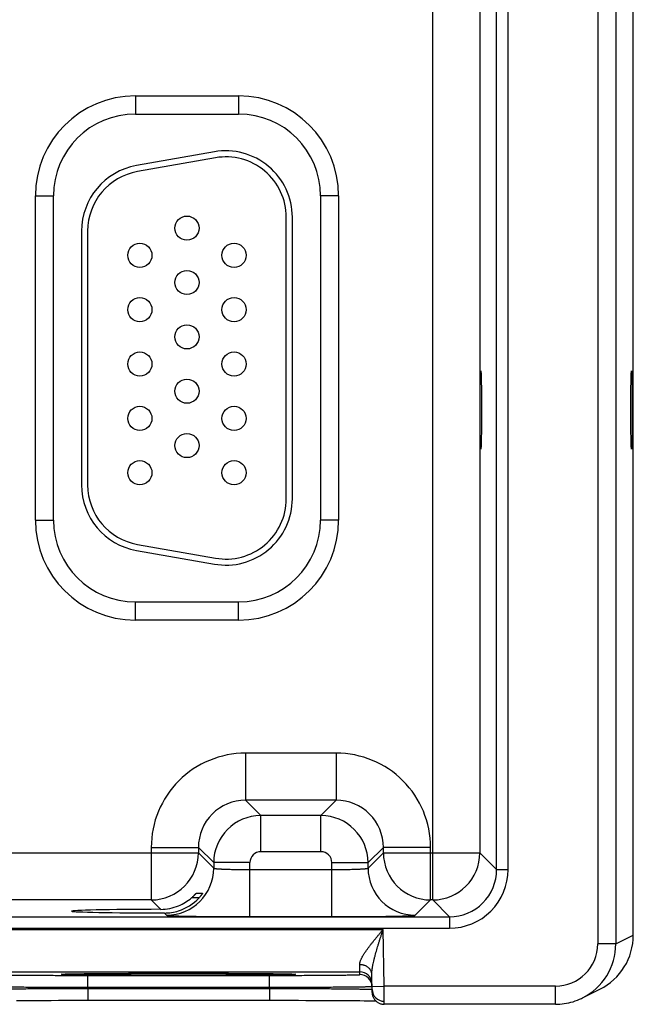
# Model space of a CAD drawing. Header units: inches. Extents: x 0 to 34, y 0 to 22.
# Tile 36 of 46: x 20.7 to 21.7, y 16 to 17.7. Entities that reach past the tile are written whole.
import ezdxf

# ---------------------------------------------------------------- set-up
doc = ezdxf.new("R2010")
doc.units = ezdxf.units.IN
doc.header["$LTSCALE"] = 1.87
doc.header["$MEASUREMENT"] = 0
doc.layers.get('0').update_dxf_attribs({"linetype": 'CONTINUOUS'})

msp = doc.modelspace()

# ---------------------------------------------------------------- linework, layer by layer
at = {"color": 7, "linetype": 'CONTINUOUS'}
for p, q in [((21.6701, 19.4067), (21.6701, 16.1382)), ((21.7001, 19.4067), (21.7001, 16.1382)), ((21.7291, 16.1527), (21.7291, 19.3922)), ((21.397, 16.2111), (21.397, 19.3338)), ((21.5028, 16.2613), (21.5028, 19.2837)), ((21.5218, 16.2613), (21.5218, 19.2837)), ((21.4749, 19.2558), (21.4749, 16.2891)), ((20.9046, 17.5425), (21.0756, 17.5425)), ((20.9046, 17.5425), (20.9046, 17.5125)), ((21.0756, 17.5425), (21.0756, 17.5125)), ((20.9046, 17.5125), (21.0756, 17.5125)), ((21.0354, 17.4498), (20.9064, 17.4271)), ((21.0372, 17.44), (20.9082, 17.4172)), ((20.7391, 17.377), (20.7691, 17.377)), ((20.7391, 16.84), (20.7391, 17.377)), ((20.7691, 16.84), (20.7691, 17.377)), ((21.2411, 17.377), (21.2111, 17.377)), ((21.2111, 17.377), (21.2111, 16.84)), ((21.2411, 17.377), (21.2411, 16.84)), ((21.1545, 16.8755), (21.1545, 17.3415)), ((21.1645, 16.8755), (21.1645, 17.3415)), ((20.8155, 17.3187), (20.8155, 16.8982)), ((20.8255, 17.3187), (20.8255, 16.8982)), ((20.7391, 16.84), (20.7691, 16.84)), ((21.2411, 16.84), (21.2111, 16.84)), ((20.9082, 16.7997), (21.0372, 16.777)), ((20.9064, 16.7899), (21.0354, 16.7671)), ((21.0756, 16.7044), (20.9046, 16.7044)), ((20.9046, 16.6744), (20.9046, 16.7044)), ((21.0756, 16.6744), (21.0756, 16.7044)), ((21.0756, 16.6744), (20.9046, 16.6744)), ((21.2372, 16.4541), (21.0869, 16.4541)), ((21.0869, 16.4541), (21.0869, 16.3761)), ((21.2372, 16.4541), (21.2372, 16.3761)), ((21.2372, 16.3761), (21.0869, 16.3761)), ((21.0869, 16.3761), (21.1123, 16.3507)), ((21.2372, 16.3761), (21.2119, 16.3507)), ((21.2119, 16.3507), (21.1123, 16.3507)), ((21.1123, 16.2908), (21.1123, 16.3507)), ((21.2119, 16.2908), (21.2119, 16.3507)), ((20.3852, 16.2891), (21.0089, 16.2891)), ((20.931, 16.2981), (21.0089, 16.2981)), ((20.931, 16.2981), (20.931, 16.2111)), ((21.0089, 16.2981), (21.0343, 16.2728)), ((21.0089, 16.2981), (21.0089, 16.2891)), ((21.0089, 16.2891), (21.0343, 16.2637)), ((21.2119, 16.2908), (21.1123, 16.2908)), ((21.3152, 16.2981), (21.2899, 16.2728)), ((21.2899, 16.2637), (21.3152, 16.2891)), ((21.3932, 16.2981), (21.3152, 16.2981)), ((21.3152, 16.2891), (21.3152, 16.2981)), ((21.3152, 16.2891), (21.4749, 16.2891)), ((21.3932, 16.2111), (21.3932, 16.2981)), ((21.4749, 16.2891), (21.5028, 16.2613)), ((21.0943, 16.2728), (21.0343, 16.2728)), ((21.0343, 16.2728), (21.0343, 16.2637)), ((21.0943, 16.1834), (21.0943, 16.2728)), ((21.2299, 16.2728), (21.2899, 16.2728)), ((21.2299, 16.1834), (21.2299, 16.2728)), ((21.2899, 16.2637), (21.2899, 16.2728)), ((21.0943, 16.2614), (21.2299, 16.2614)), ((21.5028, 16.2613), (21.5218, 16.2613)), ((20.931, 16.2111), (20.4632, 16.2111)), ((20.931, 16.2111), (20.9466, 16.1955)), ((21.01, 16.2146), (20.9976, 16.2146)), ((21.0057, 16.2223), (21.016, 16.2223)), ((21.3679, 16.1857), (21.3932, 16.2111)), ((21.397, 16.2111), (21.3932, 16.2111)), ((21.397, 16.2111), (21.4248, 16.1833)), ((14.0345, 16.1833), (21.4248, 16.1833)), ((20.9527, 16.1894), (20.9563, 16.1857)), ((21.0943, 16.1834), (21.2299, 16.1834)), ((21.4248, 16.1833), (21.4248, 16.1643)), ((14.0345, 16.1643), (21.4248, 16.1643)), ((20.6374, 16.1621), (21.3148, 16.1621)), ((21.3164, 16.0682), (21.3148, 16.1621)), ((21.7001, 16.1382), (21.7291, 16.1527)), ((21.7001, 16.1382), (21.6701, 16.1382)), ((21.2763, 16.0921), (21.2761, 16.1039)), ((20.6759, 16.0921), (21.2763, 16.0921)), ((20.7846, 16.0882), (20.7846, 16.0882)), ((20.7846, 16.0882), (20.7846, 16.0882)), ((20.7846, 16.0882), (20.7847, 16.0882)), ((20.7847, 16.0882), (20.7848, 16.0882)), ((20.7848, 16.0882), (20.785, 16.0882)), ((20.785, 16.0882), (20.7852, 16.0883)), ((20.7852, 16.0883), (20.7855, 16.0883)), ((20.7855, 16.0883), (20.7859, 16.0883)), ((20.7859, 16.0883), (20.7865, 16.0883)), ((20.7865, 16.0883), (20.7874, 16.0884)), ((20.7874, 16.0884), (20.7886, 16.0884)), ((20.7886, 16.0884), (20.7903, 16.0885)), ((20.7903, 16.0885), (20.7925, 16.0885)), ((20.7925, 16.0885), (20.7956, 16.0886)), ((20.7956, 16.0886), (20.7987, 16.0887)), ((20.7987, 16.0887), (20.8025, 16.0887)), ((20.8025, 16.0887), (20.8072, 16.0888)), ((20.8072, 16.0888), (20.8129, 16.0889)), ((20.8129, 16.0889), (20.8198, 16.089)), ((20.8198, 16.089), (20.8282, 16.0891)), ((20.8257, 16.0861), (21.1265, 16.0861)), ((20.8257, 16.0665), (20.8257, 16.0861)), ((20.8282, 16.0891), (20.8357, 16.0892)), ((20.8357, 16.0892), (20.8446, 16.0892)), ((20.8446, 16.0892), (20.8557, 16.0893)), ((20.8557, 16.0893), (20.8649, 16.0894)), ((20.8649, 16.0894), (20.8754, 16.0894)), ((20.8754, 16.0894), (20.8863, 16.0895)), ((20.8863, 16.0895), (20.8975, 16.0895)), ((20.8975, 16.0895), (20.9091, 16.0896)), ((20.9091, 16.0896), (20.9209, 16.0896)), ((20.9209, 16.0896), (20.933, 16.0896)), ((20.933, 16.0896), (20.9452, 16.0897)), ((20.9452, 16.0897), (20.9576, 16.0897)), ((20.9576, 16.0897), (20.9701, 16.0897)), ((20.9701, 16.0897), (20.9821, 16.0897)), ((20.9821, 16.0897), (20.9945, 16.0897)), ((20.9945, 16.0897), (21.0069, 16.0897)), ((21.0069, 16.0897), (21.0192, 16.0896)), ((21.0192, 16.0896), (21.0312, 16.0896)), ((21.0312, 16.0896), (21.0431, 16.0896)), ((21.0431, 16.0896), (21.0546, 16.0895)), ((21.0546, 16.0895), (21.0659, 16.0895)), ((21.0659, 16.0895), (21.0767, 16.0894)), ((21.0767, 16.0894), (21.0872, 16.0894)), ((21.0872, 16.0894), (21.0967, 16.0893)), ((21.0967, 16.0893), (21.1087, 16.0892)), ((21.1087, 16.0892), (21.1182, 16.0891)), ((21.1182, 16.0891), (21.126, 16.0891)), ((21.126, 16.0891), (21.1326, 16.089)), ((21.1265, 16.0665), (21.1265, 16.0861)), ((21.1326, 16.089), (21.1383, 16.0889)), ((21.1383, 16.0889), (21.1446, 16.0888)), ((21.1446, 16.0888), (21.1497, 16.0887)), ((21.1497, 16.0887), (21.1538, 16.0887)), ((21.1538, 16.0887), (21.1571, 16.0886)), ((21.1571, 16.0886), (21.1598, 16.0885)), ((21.1598, 16.0885), (21.1609, 16.0885)), ((21.1609, 16.0885), (21.1628, 16.0884)), ((21.1628, 16.0884), (21.1643, 16.0884)), ((21.1643, 16.0884), (21.1652, 16.0883)), ((21.1652, 16.0883), (21.166, 16.0883)), ((21.166, 16.0883), (21.1666, 16.0883)), ((21.1666, 16.0883), (21.1669, 16.0883)), ((21.1669, 16.0883), (21.1671, 16.0882)), ((21.1671, 16.0882), (21.1673, 16.0882)), ((21.1673, 16.0882), (21.1674, 16.0882)), ((21.1674, 16.0882), (21.1675, 16.0882)), ((21.1675, 16.0882), (21.1676, 16.0882)), ((21.2764, 16.0875), (21.2763, 16.0921)), ((21.2966, 16.0579), (21.2961, 16.0876)), ((20.8257, 16.0665), (21.1265, 16.0665)), ((20.8257, 16.0646), (20.8257, 16.0665)), ((20.8257, 16.0646), (21.1265, 16.0646)), ((20.8257, 16.0646), (20.8257, 16.0449)), ((21.1265, 16.0646), (21.1265, 16.0665)), ((21.1265, 16.0646), (21.1265, 16.0449)), ((21.2964, 16.0679), (21.3164, 16.0682)), ((21.2964, 16.063), (21.2965, 16.0629)), ((21.6001, 16.0682), (21.3164, 16.0682)), ((21.3166, 16.0382), (21.3164, 16.0682)), ((21.6001, 16.0382), (21.6001, 16.0682)), ((21.6448, 16.0488), (21.6738, 16.0633)), ((20.7078, 16.0446), (20.7168, 16.0446)), ((20.7168, 16.0446), (20.7271, 16.0447)), ((20.7271, 16.0447), (20.7391, 16.0447)), ((20.7391, 16.0447), (20.7538, 16.0448)), ((20.7538, 16.0448), (20.7654, 16.0448)), ((20.7654, 16.0448), (20.7772, 16.0449)), ((20.7772, 16.0449), (20.7892, 16.0449)), ((20.7892, 16.0449), (20.8013, 16.0449)), ((20.8013, 16.0449), (20.8136, 16.0449)), ((20.8136, 16.0449), (21.1265, 16.0449)), ((21.1265, 16.0449), (21.1386, 16.0449)), ((21.1386, 16.0449), (21.1508, 16.0449)), ((21.1508, 16.0449), (21.163, 16.0449)), ((21.163, 16.0449), (21.1749, 16.0449)), ((21.1749, 16.0449), (21.1867, 16.0448)), ((21.1867, 16.0448), (21.1983, 16.0448)), ((21.1983, 16.0448), (21.2095, 16.0447)), ((21.2095, 16.0447), (21.2204, 16.0447)), ((21.2204, 16.0447), (21.2309, 16.0446)), ((21.2309, 16.0446), (21.2409, 16.0446)), ((21.2409, 16.0446), (21.2501, 16.0445)), ((21.2501, 16.0445), (21.2582, 16.0445)), ((21.2582, 16.0445), (21.2683, 16.0444)), ((21.2683, 16.0444), (21.2765, 16.0443)), ((21.2765, 16.0443), (21.2833, 16.0442)), ((21.2833, 16.0442), (21.2888, 16.0441)), ((21.2888, 16.0441), (21.2934, 16.044)), ((21.2934, 16.044), (21.2984, 16.044)), ((21.6001, 16.0382), (21.3166, 16.0382))]:
    msp.add_line(p, q, dxfattribs=at)
for points in [[(21.2966, 16.0579), (21.2966, 16.0568), (21.2967, 16.0556), (21.2969, 16.0545), (21.2972, 16.0534), (21.2975, 16.0523), (21.2978, 16.0513), (21.2983, 16.0502), (21.2987, 16.0492), (21.2993, 16.0482), (21.2999, 16.0472), (21.3005, 16.0463), (21.3012, 16.0454), (21.302, 16.0446), (21.3028, 16.0438), (21.3036, 16.043), (21.3045, 16.0423), (21.3054, 16.0417), (21.3063, 16.041), (21.3073, 16.0405), (21.3084, 16.04), (21.3094, 16.0396), (21.3105, 16.0392), (21.3115, 16.0389), (21.3126, 16.0386), (21.3138, 16.0384), (21.3149, 16.0383), (21.316, 16.0382), (21.3166, 16.0382)], [(21.2984, 16.044), (21.3024, 16.0439), (21.3027, 16.0439)], [(21.6001, 16.0382), (21.6036, 16.0383), (21.6074, 16.0385), (21.6111, 16.0388), (21.6148, 16.0393), (21.6185, 16.0399), (21.6222, 16.0407), (21.6259, 16.0416), (21.6295, 16.0426), (21.633, 16.0438), (21.6365, 16.0451), (21.64, 16.0465), (21.6434, 16.0481), (21.6448, 16.0488)]]:
    msp.add_lwpolyline(points, dxfattribs=at)
for centre in [(20.99, 17.3235), (20.912, 17.2785), (21.068, 17.2785), (20.99, 17.2335), (20.912, 17.1885), (21.068, 17.1885), (20.99, 17.1435), (20.912, 17.0985), (21.068, 17.0985), (20.99, 17.0535), (20.912, 17.0085), (21.068, 17.0085), (20.99, 16.9635), (20.912, 16.9185), (21.068, 16.9185)]:
    msp.add_circle(centre, 0.02, dxfattribs=at)
for centre, radius, start, end in [((20.9046, 17.377), 0.1655, 90, 180), ((21.0756, 17.377), 0.1655, 0, 90), ((20.9046, 17.377), 0.1355, 90, 180), ((21.0756, 17.377), 0.1355, 0, 90), ((21.0545, 17.3415), 0.11, 0, 100), ((21.0545, 17.3415), 0.1, 0, 100), ((20.9255, 17.3187), 0.11, 100, 180), ((20.9255, 17.3187), 0.1, 100, 180), ((20.9255, 16.8982), 0.11, 180, 260), ((20.9255, 16.8982), 0.1, 180, 260), ((21.0545, 16.8755), 0.11, 260, 0), ((21.0545, 16.8755), 0.1, 260, 0), ((20.9046, 16.84), 0.1655, 180, 270), ((20.9046, 16.84), 0.1355, 180, 270), ((21.0756, 16.84), 0.1655, 270, 360), ((21.0756, 16.84), 0.1355, 270, 360), ((21.0869, 16.2981), 0.156, 89.9962, 180.0037), ((21.2373, 16.2981), 0.156, 359.9962, 90.0037), ((21.0869, 16.2982), 0.0779, 89.9712, 180.0288), ((21.2373, 16.2982), 0.0779, 359.9712, 90.0288), ((21.1123, 16.2727), 0.078, 90.0153, 179.9847), ((21.2119, 16.2727), 0.078, 0.0153, 89.9847), ((20.9309, 16.2891), 0.078, 270.0209, 359.9791), ((21.1123, 16.2728), 0.018, 89.9964, 180.0035), ((21.2119, 16.2728), 0.018, 359.9964, 90.0035), ((21.3933, 16.2891), 0.078, 180.0209, 269.9791), ((21.3969, 16.2891), 0.078, 270.0209, 359.9791), ((20.9563, 16.2638), 0.078, 270.0209, 359.9791), ((21.3679, 16.2638), 0.078, 180.0209, 269.9791), ((21.4248, 16.2613), 0.097, 269.9962, 0.0038), ((21.4248, 16.2613), 0.078, 269.9906, 0.0094), ((20.9463, 16.2741), 0.0786, 292.2666, 310.7845), ((20.9528, 16.2668), 0.0774, 287.4738, 317.6005), ((20.9463, 16.2741), 0.0786, 270.1848, 292.2821), ((20.9529, 16.2668), 0.0774, 269.8558, 287.4494), ((21.6291, 16.1527), 0.1, 296.5598, 359.9885), ((21.6001, 16.1383), 0.07, 269.9981, 359.9943), ((21.6001, 16.1382), 0.1, 296.5634, 0.0012), ((21.2763, 16.0721), 0.02, 1.0012, 90.0013), ((21.2764, 16.0675), 0.02, 1.2447, 90.0013), ((21.2764, 16.0675), 0.02, 1, 1.2436), ((21.3165, 16.0633), 0.02, 181.2072, 270.0013)]:
    msp.add_arc(centre, radius, start, end, dxfattribs=at)
for centre in [(21.4766, 17.0225), (21.7261, 17.0225)]:
    msp.add_ellipse(centre, major_axis=(0, 0.065), ratio=0.017455, dxfattribs=at)
msp.add_ellipse((20.9761, 16.1925), major_axis=(0.1771, 0), ratio=0.017455, start_param=1.73829, end_param=4.579802, dxfattribs=at)
for points, knots in [([(21.0343, 16.2637), (21.0343, 16.2637), (21.0344, 16.2637), (21.0344, 16.2636), (21.0344, 16.2636), (21.0345, 16.2636), (21.0346, 16.2635), (21.0347, 16.2635), (21.0349, 16.2634), (21.0351, 16.2634), (21.0354, 16.2633), (21.0357, 16.2633), (21.036, 16.2632), (21.0365, 16.2631), (21.0372, 16.263), (21.0381, 16.2629), (21.0392, 16.2628), (21.0404, 16.2627), (21.0418, 16.2626), (21.0432, 16.2625), (21.0448, 16.2624), (21.0465, 16.2623), (21.0483, 16.2622), (21.0503, 16.2621), (21.053, 16.262), (21.0567, 16.2619), (21.0614, 16.2618), (21.0664, 16.2616), (21.0717, 16.2615), (21.0771, 16.2615), (21.0828, 16.2614), (21.0885, 16.2614), (21.0924, 16.2614), (21.0943, 16.2614)], [0, 0, 0, 0, 0.001206, 0.001961, 0.002833, 0.00383, 0.004956, 0.007611, 0.010815, 0.014578, 0.018902, 0.023789, 0.029239, 0.035252, 0.048956, 0.064876, 0.08298, 0.103229, 0.12558, 0.149981, 0.176376, 0.204704, 0.234901, 0.266896, 0.300614, 0.372902, 0.451089, 0.534442, 0.622179, 0.713474, 0.807469, 0.903279, 1, 1, 1, 1]), ([(21.2299, 16.2614), (21.2318, 16.2614), (21.2357, 16.2614), (21.2414, 16.2614), (21.2471, 16.2615), (21.2525, 16.2615), (21.2578, 16.2616), (21.2628, 16.2618), (21.2675, 16.2619), (21.2712, 16.262), (21.2739, 16.2621), (21.2758, 16.2622), (21.2777, 16.2623), (21.2794, 16.2624), (21.2809, 16.2625), (21.2824, 16.2626), (21.2837, 16.2627), (21.285, 16.2628), (21.286, 16.2629), (21.287, 16.263), (21.2877, 16.2631), (21.2882, 16.2632), (21.2885, 16.2633), (21.2888, 16.2633), (21.2891, 16.2634), (21.2893, 16.2634), (21.2895, 16.2635), (21.2896, 16.2635), (21.2897, 16.2636), (21.2897, 16.2636), (21.2898, 16.2636), (21.2898, 16.2637), (21.2899, 16.2637), (21.2899, 16.2637)], [0, 0, 0, 0, 0.096721, 0.192531, 0.286526, 0.377821, 0.465558, 0.548911, 0.627098, 0.699386, 0.733104, 0.765099, 0.795296, 0.823624, 0.850019, 0.87442, 0.896771, 0.91702, 0.935124, 0.951044, 0.964748, 0.970761, 0.976211, 0.981098, 0.985422, 0.989185, 0.992389, 0.995044, 0.99617, 0.997167, 0.998039, 0.998794, 1, 1, 1, 1]), ([(20.9976, 16.2146), (20.9981, 16.215), (20.9989, 16.2157), (20.9998, 16.2165), (21.0005, 16.2172), (21.0011, 16.2178), (21.0018, 16.2184), (21.0024, 16.219), (21.003, 16.2196), (21.0035, 16.2201), (21.0039, 16.2206), (21.0042, 16.2209), (21.0045, 16.2211), (21.0047, 16.2213), (21.0048, 16.2215), (21.005, 16.2217), (21.0052, 16.2219), (21.0053, 16.222), (21.0054, 16.2221), (21.0055, 16.2222), (21.0055, 16.2222), (21.0056, 16.2223), (21.0056, 16.2223), (21.0056, 16.2223), (21.0057, 16.2223), (21.0057, 16.2223), (21.0057, 16.2223), (21.0057, 16.2223), (21.0057, 16.2223)], [0, 0, 0, 0, 0.173387, 0.258565, 0.342268, 0.42409, 0.503568, 0.580169, 0.653278, 0.72218, 0.786044, 0.815792, 0.843907, 0.870247, 0.894658, 0.916978, 0.937035, 0.954652, 0.969647, 0.976104, 0.981836, 0.986824, 0.991045, 0.994481, 0.997117, 0.998946, 0.999564, 1, 1, 1, 1]), ([(21.016, 16.2223), (21.016, 16.2223), (21.016, 16.2223), (21.016, 16.2223), (21.016, 16.2223), (21.016, 16.2223), (21.016, 16.2223), (21.016, 16.2223), (21.016, 16.2223), (21.016, 16.2223), (21.016, 16.2223), (21.016, 16.2222), (21.0159, 16.2222), (21.0159, 16.2221), (21.0159, 16.2221), (21.0158, 16.222), (21.0158, 16.222), (21.0157, 16.2219), (21.0157, 16.2218), (21.0155, 16.2215), (21.0153, 16.2212), (21.015, 16.2207), (21.0146, 16.2203), (21.0142, 16.2197), (21.0138, 16.2191), (21.0133, 16.2185), (21.0128, 16.2179), (21.0123, 16.2173), (21.0118, 16.2166), (21.011, 16.2157), (21.0104, 16.215), (21.01, 16.2146)], [0, 0, 0, 0, 0.000304, 0.000606, 0.001019, 0.001592, 0.002341, 0.003273, 0.004391, 0.005695, 0.00886, 0.012759, 0.017383, 0.022715, 0.028742, 0.035447, 0.042814, 0.050827, 0.068721, 0.088994, 0.136141, 0.191224, 0.253266, 0.321363, 0.394693, 0.47251, 0.55414, 0.638974, 0.72646, 0.816095, 1, 1, 1, 1]), ([(20.9563, 16.1857), (20.9563, 16.1857), (20.9563, 16.1857), (20.9564, 16.1857), (20.9564, 16.1857), (20.9565, 16.1857), (20.9566, 16.1856), (20.9567, 16.1856), (20.9569, 16.1856), (20.9572, 16.1855), (20.9577, 16.1855), (20.9582, 16.1854), (20.9587, 16.1853), (20.9594, 16.1853), (20.9602, 16.1852), (20.961, 16.1852), (20.9619, 16.1851), (20.9632, 16.185), (20.9651, 16.1849), (20.9676, 16.1848), (20.9704, 16.1847), (20.9735, 16.1846), (20.9768, 16.1845), (20.9805, 16.1844), (20.9844, 16.1843), (20.9886, 16.1842), (20.993, 16.1842), (20.9994, 16.184), (21.0078, 16.1839), (21.0186, 16.1838), (21.0301, 16.1837), (21.0422, 16.1836), (21.0548, 16.1835), (21.0678, 16.1834), (21.081, 16.1834), (21.0898, 16.1834), (21.0943, 16.1834)], [0, 0, 0, 0, 0.000163, 0.000356, 0.000837, 0.001454, 0.002211, 0.003109, 0.004151, 0.006666, 0.00976, 0.013431, 0.01768, 0.022504, 0.027903, 0.033874, 0.040412, 0.047513, 0.063388, 0.081466, 0.101707, 0.124063, 0.148478, 0.174898, 0.203263, 0.233503, 0.265546, 0.29932, 0.371736, 0.450065, 0.533575, 0.621477, 0.712943, 0.807113, 0.9031, 1, 1, 1, 1]), ([(21.2299, 16.1834), (21.2343, 16.1834), (21.2432, 16.1834), (21.2564, 16.1834), (21.2694, 16.1835), (21.282, 16.1836), (21.2941, 16.1837), (21.3056, 16.1838), (21.3163, 16.1839), (21.3248, 16.184), (21.3312, 16.1842), (21.3356, 16.1842), (21.3398, 16.1843), (21.3437, 16.1844), (21.3473, 16.1845), (21.3507, 16.1846), (21.3538, 16.1847), (21.3566, 16.1848), (21.3591, 16.1849), (21.3609, 16.185), (21.3623, 16.1851), (21.3632, 16.1852), (21.364, 16.1852), (21.3648, 16.1853), (21.3654, 16.1853), (21.366, 16.1854), (21.3665, 16.1855), (21.3669, 16.1855), (21.3672, 16.1856), (21.3674, 16.1856), (21.3676, 16.1856), (21.3677, 16.1857), (21.3677, 16.1857), (21.3678, 16.1857), (21.3678, 16.1857), (21.3678, 16.1857), (21.3679, 16.1857)], [0, 0, 0, 0, 0.0969, 0.192887, 0.287057, 0.378523, 0.466425, 0.549935, 0.628264, 0.70068, 0.734454, 0.766497, 0.796737, 0.825102, 0.851522, 0.875937, 0.898293, 0.918534, 0.936612, 0.952487, 0.959588, 0.966126, 0.972097, 0.977496, 0.98232, 0.986569, 0.99024, 0.993334, 0.995849, 0.996891, 0.997789, 0.998546, 0.999163, 0.999644, 0.999837, 1, 1, 1, 1]), ([(21.2761, 16.1039), (21.2761, 16.1044), (21.2761, 16.1054), (21.2763, 16.1066), (21.2765, 16.1076), (21.2768, 16.1087), (21.2772, 16.1101), (21.2779, 16.1117), (21.2786, 16.1134), (21.2794, 16.1151), (21.2802, 16.1166), (21.2809, 16.1177), (21.2816, 16.1189), (21.2825, 16.1204), (21.2836, 16.1223), (21.2848, 16.1241), (21.2861, 16.1259), (21.2874, 16.1278), (21.2887, 16.1296), (21.2901, 16.1315), (21.2915, 16.1334), (21.2929, 16.1353), (21.2944, 16.1372), (21.2959, 16.1391), (21.2974, 16.141), (21.2994, 16.1435), (21.302, 16.1467), (21.3052, 16.1506), (21.3078, 16.1538), (21.3099, 16.1563), (21.3121, 16.1589), (21.3137, 16.1608), (21.3148, 16.1621)], [0, 0, 0, 0, 0.020269, 0.041707, 0.052888, 0.064376, 0.088259, 0.113313, 0.139461, 0.166621, 0.194708, 0.209072, 0.223635, 0.25332, 0.283692, 0.314683, 0.346229, 0.378274, 0.41077, 0.443671, 0.476934, 0.510523, 0.544403, 0.578545, 0.612919, 0.6475, 0.717184, 0.787425, 0.858067, 0.893494, 0.928969, 1, 1, 1, 1]), ([(21.2961, 16.0876), (21.296, 16.0883), (21.2961, 16.0897), (21.2962, 16.0918), (21.2964, 16.094), (21.2967, 16.0961), (21.297, 16.0984), (21.2974, 16.1006), (21.2978, 16.1029), (21.2984, 16.1059), (21.2991, 16.109), (21.2999, 16.1121), (21.3005, 16.1144), (21.3011, 16.1167), (21.3019, 16.1199), (21.3034, 16.1254), (21.3053, 16.1318), (21.3072, 16.1381), (21.3087, 16.1429), (21.3102, 16.1477), (21.3117, 16.1525), (21.3132, 16.1573), (21.3143, 16.1605), (21.3148, 16.1621)], [0, 0, 0, 0, 0.026639, 0.054002, 0.082007, 0.110574, 0.13964, 0.169144, 0.19903, 0.229256, 0.290579, 0.321611, 0.352856, 0.384292, 0.415896, 0.479547, 0.60823, 0.673086, 0.73819, 0.803484, 0.868915, 0.934436, 1, 1, 1, 1]), ([(21.2961, 16.0876), (21.2961, 16.0882), (21.296, 16.0893), (21.2957, 16.0909), (21.2952, 16.0924), (21.2945, 16.0939), (21.2936, 16.0954), (21.2926, 16.0968), (21.2914, 16.0981), (21.2901, 16.0992), (21.2887, 16.1003), (21.2871, 16.1013), (21.2854, 16.1021), (21.2837, 16.1028), (21.2818, 16.1033), (21.2799, 16.1037), (21.278, 16.1039), (21.2767, 16.1039), (21.2761, 16.1039)], [0, 0, 0, 0, 0.056705, 0.113647, 0.171051, 0.22912, 0.288025, 0.347899, 0.408834, 0.470876, 0.534031, 0.598262, 0.663495, 0.72962, 0.796502, 0.863981, 0.931877, 1, 1, 1, 1]), ([(20.6758, 16.0875), (20.6758, 16.0874), (20.6758, 16.0874), (20.6758, 16.0874), (20.6758, 16.0874), (20.6758, 16.0874), (20.6758, 16.0874), (20.6759, 16.0874), (20.6759, 16.0874), (20.676, 16.0874), (20.6761, 16.0874), (20.6762, 16.0874), (20.6763, 16.0873), (20.6766, 16.0873), (20.6769, 16.0873), (20.6774, 16.0873), (20.678, 16.0872), (20.6787, 16.0872), (20.6794, 16.0872), (20.6803, 16.0871), (20.6812, 16.0871), (20.6822, 16.0871), (20.6834, 16.087), (20.685, 16.087), (20.6873, 16.0869), (20.6903, 16.0869), (20.6936, 16.0868), (20.6972, 16.0868), (20.7011, 16.0867), (20.7054, 16.0867), (20.7099, 16.0866), (20.7147, 16.0866), (20.7198, 16.0865), (20.7251, 16.0865), (20.7327, 16.0864), (20.7427, 16.0864), (20.7552, 16.0863), (20.7685, 16.0862), (20.7823, 16.0862), (20.7966, 16.0862), (20.8111, 16.0861), (20.8208, 16.0861), (20.8257, 16.0861)], [0, 0, 0, 0, 0.000131, 0.000181, 0.000239, 0.000381, 0.000558, 0.000771, 0.001021, 0.001307, 0.001991, 0.002822, 0.003803, 0.004932, 0.007639, 0.010943, 0.014842, 0.019334, 0.024415, 0.030084, 0.036336, 0.043168, 0.050578, 0.058559, 0.076215, 0.096095, 0.118154, 0.142338, 0.168588, 0.196841, 0.227031, 0.259083, 0.29292, 0.328462, 0.365623, 0.444438, 0.528607, 0.617318, 0.709715, 0.804909, 0.901983, 1, 1, 1, 1]), ([(20.9761, 16.0863), (20.9692, 16.0863), (20.9554, 16.0863), (20.9349, 16.0863), (20.9149, 16.0864), (20.8956, 16.0864), (20.88, 16.0865), (20.8681, 16.0866), (20.8596, 16.0866), (20.8515, 16.0867), (20.8437, 16.0868), (20.8363, 16.0868), (20.8293, 16.0869), (20.8227, 16.087), (20.8166, 16.087), (20.8109, 16.0871), (20.8058, 16.0872), (20.8011, 16.0873), (20.7969, 16.0873), (20.7937, 16.0874), (20.7914, 16.0875), (20.7899, 16.0875), (20.7886, 16.0876), (20.7873, 16.0876), (20.7862, 16.0877), (20.7854, 16.0877), (20.7848, 16.0877), (20.7844, 16.0877), (20.7841, 16.0878), (20.7837, 16.0878), (20.7835, 16.0878), (20.7832, 16.0878), (20.783, 16.0879), (20.7829, 16.0879), (20.7828, 16.0879), (20.7827, 16.0879), (20.7826, 16.0879), (20.7826, 16.0879), (20.7825, 16.0879), (20.7825, 16.0879), (20.7824, 16.0879), (20.7824, 16.088), (20.7824, 16.088), (20.7824, 16.088), (20.7824, 16.088), (20.7824, 16.088), (20.7824, 16.088), (20.7824, 16.088), (20.7824, 16.088), (20.7824, 16.088), (20.7824, 16.088), (20.7825, 16.088), (20.7825, 16.0881), (20.7826, 16.0881), (20.7827, 16.0881), (20.7829, 16.0881), (20.7831, 16.0881), (20.7833, 16.0882), (20.7836, 16.0882), (20.7839, 16.0882), (20.7842, 16.0882), (20.7845, 16.0882), (20.7846, 16.0882)], [0, 0, 0, 0, 0.106172, 0.211115, 0.313614, 0.412485, 0.506581, 0.551497, 0.594815, 0.636412, 0.676167, 0.713963, 0.749693, 0.783253, 0.814544, 0.843478, 0.869972, 0.893945, 0.915331, 0.93407, 0.942428, 0.950104, 0.957092, 0.963388, 0.968989, 0.973888, 0.976074, 0.978083, 0.979915, 0.98157, 0.983048, 0.984349, 0.985473, 0.985969, 0.98642, 0.986827, 0.98719, 0.987509, 0.987784, 0.988016, 0.988205, 0.988352, 0.988459, 0.9885, 0.988534, 0.988563, 0.988593, 0.988626, 0.988666, 0.988772, 0.988918, 0.989106, 0.989336, 0.98961, 0.99029, 0.991146, 0.992179, 0.993389, 0.994776, 0.996341, 0.998082, 1, 1, 1, 1]), ([(20.7846, 16.0882), (20.7848, 16.0883), (20.7853, 16.0883), (20.7864, 16.0883), (20.7881, 16.0884), (20.7903, 16.0885), (20.7929, 16.0885), (20.7958, 16.0886), (20.7991, 16.0887), (20.8028, 16.0887), (20.8083, 16.0888), (20.8161, 16.0889), (20.8263, 16.0891), (20.8377, 16.0892), (20.8502, 16.0893), (20.8637, 16.0894), (20.8833, 16.0895), (20.9095, 16.0896), (20.9423, 16.0897), (20.9647, 16.0897), (20.9761, 16.0897)], [0, 0, 0, 0, 0.003631, 0.007752, 0.017456, 0.029089, 0.042631, 0.058057, 0.075336, 0.094433, 0.11531, 0.162245, 0.215765, 0.275456, 0.340844, 0.411419, 0.486622, 0.648521, 0.821457, 1, 1, 1, 1]), ([(20.9761, 16.0897), (20.9875, 16.0897), (21.0099, 16.0897), (21.0427, 16.0896), (21.0689, 16.0895), (21.0885, 16.0894), (21.102, 16.0893), (21.1145, 16.0892), (21.1259, 16.0891), (21.1361, 16.0889), (21.1438, 16.0888), (21.1494, 16.0887), (21.153, 16.0887), (21.1563, 16.0886), (21.1593, 16.0885), (21.1619, 16.0885), (21.1641, 16.0884), (21.1657, 16.0883), (21.1669, 16.0883), (21.1673, 16.0883), (21.1676, 16.0882)], [0, 0, 0, 0, 0.178522, 0.351439, 0.513323, 0.588522, 0.659093, 0.72448, 0.784173, 0.837697, 0.884638, 0.90552, 0.924621, 0.941905, 0.957338, 0.970887, 0.982527, 0.992238, 0.996364, 1, 1, 1, 1]), ([(21.1676, 16.0882), (21.1677, 16.0882), (21.1679, 16.0882), (21.1683, 16.0882), (21.1686, 16.0882), (21.1689, 16.0882), (21.1691, 16.0881), (21.1693, 16.0881), (21.1695, 16.0881), (21.1696, 16.0881), (21.1697, 16.0881), (21.1697, 16.088), (21.1697, 16.088), (21.1698, 16.088), (21.1698, 16.088), (21.1698, 16.088), (21.1698, 16.088), (21.1698, 16.088), (21.1698, 16.088), (21.1698, 16.088), (21.1698, 16.088), (21.1698, 16.088), (21.1697, 16.0879), (21.1697, 16.0879), (21.1697, 16.0879), (21.1696, 16.0879), (21.1695, 16.0879), (21.1695, 16.0879), (21.1694, 16.0879), (21.1693, 16.0879), (21.1692, 16.0879), (21.169, 16.0878), (21.1687, 16.0878), (21.1684, 16.0878), (21.1681, 16.0878), (21.1678, 16.0877), (21.1674, 16.0877), (21.1668, 16.0877), (21.166, 16.0877), (21.1649, 16.0876), (21.1636, 16.0876), (21.1617, 16.0875), (21.159, 16.0874), (21.1553, 16.0873), (21.1511, 16.0873), (21.1464, 16.0872), (21.1413, 16.0871), (21.1356, 16.087), (21.1295, 16.087), (21.1229, 16.0869), (21.1159, 16.0868), (21.1085, 16.0868), (21.1007, 16.0867), (21.0926, 16.0866), (21.0841, 16.0866), (21.0722, 16.0865), (21.0566, 16.0864), (21.0373, 16.0864), (21.0173, 16.0863), (20.9968, 16.0863), (20.983, 16.0863), (20.9761, 16.0863)], [0, 0, 0, 0, 0.001921, 0.003666, 0.005233, 0.006623, 0.007836, 0.008871, 0.00973, 0.010412, 0.010688, 0.01092, 0.011109, 0.011256, 0.011363, 0.011404, 0.011438, 0.011467, 0.011497, 0.01153, 0.01157, 0.011676, 0.011822, 0.012009, 0.01224, 0.012514, 0.012832, 0.013194, 0.0136, 0.01405, 0.014544, 0.015666, 0.016964, 0.01844, 0.020093, 0.021923, 0.02393, 0.026113, 0.031008, 0.036605, 0.042898, 0.049883, 0.065909, 0.084641, 0.106024, 0.129992, 0.156481, 0.185413, 0.216702, 0.25026, 0.28599, 0.323786, 0.36354, 0.405139, 0.448459, 0.493377, 0.587479, 0.686357, 0.788866, 0.893818, 1, 1, 1, 1]), ([(21.1265, 16.0861), (21.1314, 16.0861), (21.1411, 16.0861), (21.1556, 16.0862), (21.1699, 16.0862), (21.1837, 16.0862), (21.1969, 16.0863), (21.2095, 16.0864), (21.2195, 16.0864), (21.2271, 16.0865), (21.2324, 16.0865), (21.2375, 16.0866), (21.2423, 16.0866), (21.2468, 16.0867), (21.2511, 16.0867), (21.255, 16.0868), (21.2586, 16.0868), (21.2619, 16.0869), (21.2649, 16.0869), (21.2672, 16.087), (21.2688, 16.087), (21.2699, 16.0871), (21.271, 16.0871), (21.2719, 16.0871), (21.2727, 16.0872), (21.2735, 16.0872), (21.2742, 16.0872), (21.2748, 16.0873), (21.2753, 16.0873), (21.2756, 16.0873), (21.2759, 16.0873), (21.276, 16.0874), (21.2761, 16.0874), (21.2762, 16.0874), (21.2763, 16.0874), (21.2763, 16.0874), (21.2763, 16.0874), (21.2764, 16.0874), (21.2764, 16.0874), (21.2764, 16.0874), (21.2764, 16.0874), (21.2764, 16.0874), (21.2764, 16.0875)], [0, 0, 0, 0, 0.098017, 0.195091, 0.290285, 0.382682, 0.471393, 0.555562, 0.634377, 0.671538, 0.707081, 0.740917, 0.772969, 0.803159, 0.831413, 0.857662, 0.881846, 0.903905, 0.923785, 0.941441, 0.949422, 0.956832, 0.963664, 0.969916, 0.975585, 0.980666, 0.985158, 0.989057, 0.992361, 0.995068, 0.996198, 0.997178, 0.99801, 0.998693, 0.998979, 0.999228, 0.999442, 0.999619, 0.999761, 0.999819, 0.999869, 1, 1, 1, 1]), ([(20.6558, 16.063), (20.6558, 16.063), (20.6559, 16.063), (20.656, 16.063), (20.6561, 16.063), (20.6563, 16.063), (20.6564, 16.063), (20.6567, 16.0631), (20.6571, 16.0631), (20.6577, 16.0631), (20.6584, 16.0631), (20.6592, 16.0632), (20.66, 16.0632), (20.661, 16.0632), (20.6625, 16.0633), (20.6645, 16.0633), (20.6673, 16.0634), (20.6704, 16.0635), (20.6739, 16.0635), (20.6778, 16.0636), (20.6819, 16.0637), (20.6865, 16.0637), (20.6913, 16.0638), (20.6983, 16.0639), (20.7079, 16.064), (20.7201, 16.0641), (20.7333, 16.0642), (20.7474, 16.0643), (20.7622, 16.0643), (20.7775, 16.0644), (20.7933, 16.0645), (20.8094, 16.0645), (20.8203, 16.0646), (20.8257, 16.0646)], [0, 0, 0, 0, 0.000484, 0.00111, 0.001879, 0.002791, 0.003847, 0.005045, 0.007871, 0.011268, 0.015235, 0.01977, 0.02487, 0.030532, 0.036752, 0.050857, 0.067151, 0.085596, 0.106152, 0.128769, 0.153397, 0.179977, 0.20845, 0.238748, 0.30454, 0.376746, 0.454699, 0.537681, 0.624925, 0.715626, 0.808949, 0.904032, 1, 1, 1, 1]), ([(20.6559, 16.0678), (20.6559, 16.0678), (20.656, 16.0678), (20.6561, 16.0677), (20.6562, 16.0677), (20.6564, 16.0677), (20.6567, 16.0677), (20.6572, 16.0677), (20.6578, 16.0676), (20.6585, 16.0676), (20.6592, 16.0676), (20.6601, 16.0676), (20.6611, 16.0676), (20.6625, 16.0675), (20.6646, 16.0675), (20.6674, 16.0674), (20.6705, 16.0674), (20.674, 16.0673), (20.6778, 16.0673), (20.682, 16.0672), (20.6865, 16.0672), (20.6913, 16.0671), (20.6984, 16.0671), (20.7079, 16.067), (20.7202, 16.0669), (20.7334, 16.0668), (20.7474, 16.0668), (20.7622, 16.0667), (20.7776, 16.0666), (20.7934, 16.0666), (20.8095, 16.0665), (20.8203, 16.0665), (20.8257, 16.0665)], [0, 0, 0, 0, 0.000478, 0.001098, 0.001862, 0.00277, 0.005015, 0.007833, 0.011223, 0.015183, 0.019711, 0.024804, 0.03046, 0.036674, 0.050767, 0.067049, 0.085485, 0.10603, 0.128639, 0.153259, 0.179833, 0.2083, 0.238594, 0.304383, 0.37659, 0.454552, 0.537547, 0.62481, 0.715535, 0.808886, 0.904, 1, 1, 1, 1]), ([(21.1265, 16.0665), (21.1319, 16.0665), (21.1427, 16.0665), (21.1588, 16.0666), (21.1746, 16.0666), (21.19, 16.0667), (21.2048, 16.0668), (21.2188, 16.0668), (21.232, 16.0669), (21.2443, 16.067), (21.2538, 16.0671), (21.2608, 16.0671), (21.2657, 16.0672), (21.2702, 16.0672), (21.2744, 16.0673), (21.2782, 16.0673), (21.2817, 16.0674), (21.2848, 16.0674), (21.2876, 16.0675), (21.2896, 16.0675), (21.2911, 16.0676), (21.2921, 16.0676), (21.2929, 16.0676), (21.2937, 16.0676), (21.2944, 16.0676), (21.295, 16.0677), (21.2954, 16.0677), (21.2958, 16.0677), (21.296, 16.0677), (21.2961, 16.0677), (21.2962, 16.0678), (21.2963, 16.0678), (21.2963, 16.0678)], [0, 0, 0, 0, 0.096, 0.191114, 0.284465, 0.37519, 0.462454, 0.545449, 0.62341, 0.695618, 0.761406, 0.791701, 0.820168, 0.846742, 0.871361, 0.89397, 0.914516, 0.932951, 0.949233, 0.963326, 0.969541, 0.975196, 0.980289, 0.984817, 0.988777, 0.992167, 0.994985, 0.99723, 0.998138, 0.998902, 0.999522, 1, 1, 1, 1]), ([(21.1265, 16.0646), (21.1319, 16.0646), (21.1427, 16.0645), (21.1589, 16.0645), (21.1747, 16.0644), (21.19, 16.0643), (21.2048, 16.0643), (21.2189, 16.0642), (21.2321, 16.0641), (21.2443, 16.064), (21.2538, 16.0639), (21.2609, 16.0638), (21.2657, 16.0637), (21.2702, 16.0637), (21.2744, 16.0636), (21.2783, 16.0635), (21.2817, 16.0635), (21.2849, 16.0634), (21.2876, 16.0633), (21.2897, 16.0633), (21.2912, 16.0632), (21.2921, 16.0632), (21.293, 16.0632), (21.2938, 16.0631), (21.2945, 16.0631), (21.295, 16.0631), (21.2955, 16.0631), (21.2957, 16.063), (21.2959, 16.063), (21.2961, 16.063), (21.2962, 16.063), (21.2963, 16.063), (21.2964, 16.063), (21.2964, 16.063)], [0, 0, 0, 0, 0.095967, 0.191051, 0.284373, 0.375075, 0.462318, 0.5453, 0.623253, 0.695459, 0.761251, 0.791549, 0.820022, 0.846602, 0.87123, 0.893847, 0.914403, 0.932849, 0.949142, 0.963247, 0.969468, 0.97513, 0.98023, 0.984764, 0.988731, 0.992129, 0.994955, 0.996153, 0.997209, 0.998121, 0.99889, 0.999516, 1, 1, 1, 1]), ([(21.2963, 16.0678), (21.2963, 16.0678), (21.2963, 16.0678), (21.2964, 16.0678), (21.2964, 16.0678), (21.2964, 16.0678), (21.2964, 16.0678), (21.2964, 16.0678), (21.2964, 16.0678)], [0, 0, 0, 0, 0.412776, 0.576609, 0.712444, 0.820835, 0.902879, 1, 1, 1, 1])]:
    msp.add_open_spline(points, degree=3, knots=knots, dxfattribs=at)
msp.add_open_spline([(21.7291, 16.1527), (21.7291, 16.1527), (21.7291, 16.1527), (21.7291, 16.1527)], degree=3, dxfattribs=at)

doc.saveas('drawing.dxf')
